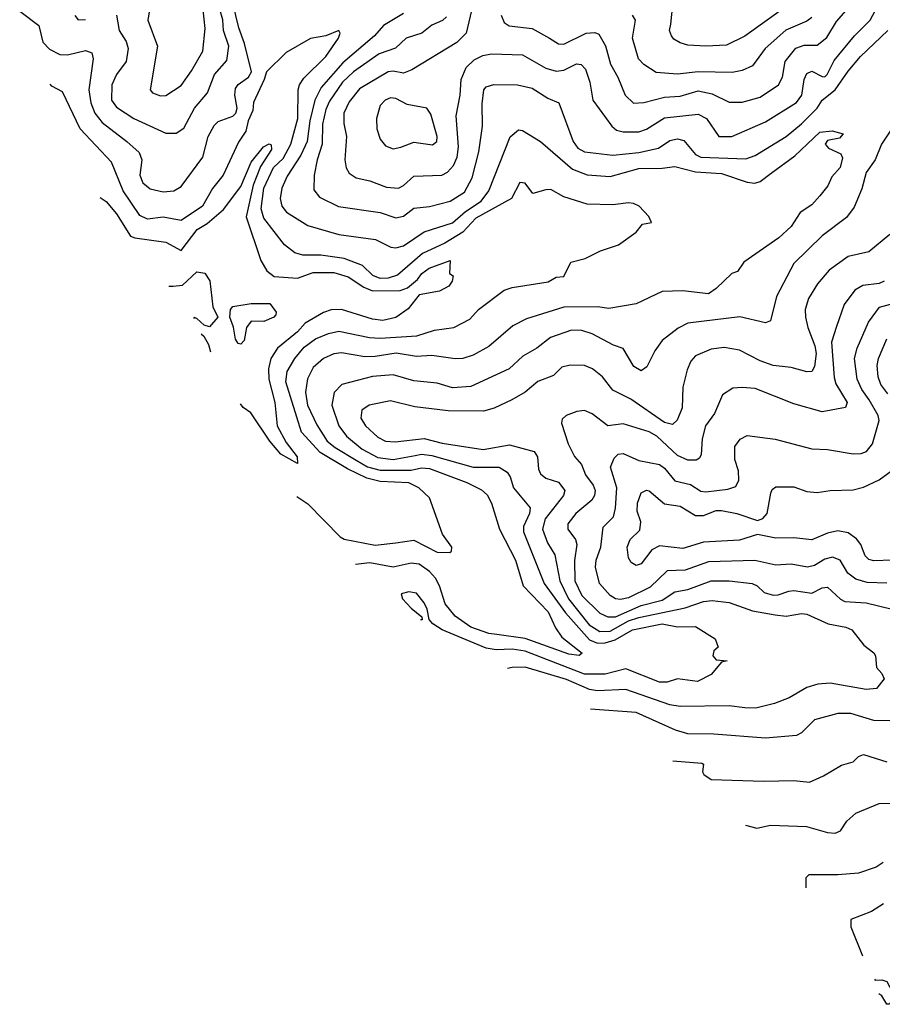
# Model space of a CAD drawing. Extents: x 1308313 to 1441400, y 959662 to 1036319.
# Tile 15 of 256: x 1328410 to 1331747, y 989086 to 992897. Entities that reach past the tile are written whole.
import ezdxf

# ---------------------------------------------------------------- set-up
doc = ezdxf.new("R2010")
doc.units = 0

msp = doc.modelspace()

# ---------------------------------------------------------------- linework, layer by layer
at = {"layer": '0CON10XD'}
for points in [[(1330181.9, 993038.1), (1330137.5, 992845), (1330101.7, 992808.3), (1329927.1, 992702.9), (1329895, 992690.5), (1329855, 992698), (1329835, 992695.2), (1329725, 992628.8), (1329685, 992578.8), (1329664.3, 992535), (1329664.2, 992495), (1329674.1, 992445), (1329668.5, 992355), (1329673.5, 992323.5), (1329685, 992302.2), (1329712, 992285), (1329765, 992273.4), (1329829.2, 992249.2), (1329875, 992244.8), (1329895.5, 992254.5), (1329935, 992291.3), (1330043.8, 992295), (1330065, 992306.2), (1330087.8, 992332.2), (1330102.2, 992365), (1330108.1, 992405), (1330098.9, 992525), (1330114.2, 992605), (1330118.2, 992665), (1330137.5, 992712.5), (1330167.9, 992742.1), (1330202.2, 992757.8), (1330235, 992764.2), (1330355, 992761.2), (1330445, 992708.8), (1330485, 992697.3), (1330515, 992701.1), (1330563.7, 992726.3), (1330582.9, 992722.9), (1330598.9, 992705), (1330616.3, 992655), (1330626.8, 992585), (1330701.2, 992485), (1330719.1, 992469.1), (1330745, 992462.3), (1330805, 992462.7), (1330835, 992473.8), (1330905, 992516.5), (1331035, 992531.4), (1331067.7, 992515), (1331115, 992445.4), (1331165, 992444.3), (1331295, 992501.7), (1331415, 992575.8), (1331436.1, 992605), (1331444.8, 992665.2), (1331455, 992688.2), (1331475, 992697.1), (1331515, 992676.7), (1331525, 992676.2), (1331534.6, 992685), (1331561.5, 992738.5), (1331639.2, 992835), (1331700.3, 992895), (1331729.5, 992950.5)], [(1328410.1, 992930.1), (1328483.5, 992875), (1328500.2, 992810.2), (1328525, 992782.3), (1328565, 992762.8), (1328595, 992760.6), (1328665, 992777.7), (1328688.9, 992768.9), (1328693.8, 992745), (1328677.6, 992625), (1328685.2, 992575), (1328701, 992535), (1328728.6, 992498.6), (1328825, 992425.9), (1328872.4, 992382.4), (1328883.1, 992355), (1328874.2, 992295), (1328886.9, 992265), (1328915, 992242.7), (1328965, 992230.9), (1329006.2, 992235), (1329035, 992251.1), (1329118.9, 992365), (1329138.9, 992445), (1329162.2, 992487.8), (1329177.4, 992502.6), (1329235, 992522.9), (1329246.7, 992535), (1329251.4, 992555), (1329242.6, 992605), (1329245, 992630.8), (1329255, 992646.2), (1329295, 992674.2), (1329306.8, 992695), (1329279.8, 992805), (1329257.4, 992865), (1329224.9, 993005.1)], [(1328918.9, 992975), (1328905.8, 992895), (1328942.9, 992795), (1328914.3, 992625), (1328923.8, 992613.8), (1328955, 992601.8), (1328975, 992603.6), (1329035, 992642.7), (1329075, 992698.5), (1329118.1, 992775), (1329127, 992863), (1329120.4, 992935)], [(1330272.3, 992915), (1330285, 992885.6), (1330303.3, 992873.3), (1330392.5, 992862.5), (1330459.5, 992825), (1330495, 992804.1), (1330515, 992801.7), (1330602.2, 992845), (1330635, 992847.7), (1330651, 992841), (1330676, 992796), (1330695.8, 992725), (1330724.1, 992675), (1330752.3, 992605), (1330785, 992574), (1330825, 992576.7), (1330905, 992597), (1330965, 992600.6), (1331035, 992621), (1331089.5, 992609.5), (1331155, 992577.5), (1331205, 992577.6), (1331275, 992597.6), (1331345.2, 992644.8), (1331361.6, 992675), (1331371.1, 992735), (1331412.9, 992787.1), (1331445, 992798.8), (1331495, 992798.6), (1331532.6, 992827.4), (1331570.3, 992889.7), (1331635.8, 992965)], [(1328784.6, 992914.6), (1328795.4, 992855), (1328822.4, 992812.4), (1328830, 992785), (1328822.5, 992735), (1328784, 992685), (1328766.3, 992645), (1328765.2, 992585), (1328785, 992558.1), (1328851.8, 992515), (1328975, 992458), (1329015, 992457.3), (1329045, 992476.5), (1329086.9, 992555), (1329136.3, 992613.7), (1329163.8, 992685), (1329211.6, 992738.4), (1329219.1, 992795), (1329199, 992855), (1329196.5, 992896.5), (1329181.7, 992945)], [(1329895, 992920.8), (1329817.3, 992875), (1329782.8, 992835), (1329659.6, 992730.4), (1329576.2, 992635), (1329551.4, 992585), (1329532.4, 992505), (1329522.8, 992425), (1329497.4, 992372.6), (1329445, 992291.8), (1329424.1, 992245), (1329418.1, 992205), (1329424.3, 992175), (1329441.9, 992151.9), (1329525, 992100), (1329644.8, 992064.8), (1329786.1, 992046.1), (1329846.4, 992016.4), (1329865, 992014), (1329895, 992022.1), (1329974.8, 992075.2), (1330085, 992110.7), (1330135.4, 992154.6), (1330194.8, 992195), (1330224.4, 992235), (1330307.1, 992442.9), (1330339.6, 992470.4), (1330355, 992467.5), (1330425.5, 992425.5), (1330548.9, 992318.9), (1330605, 992296.9), (1330695, 992289.4), (1330805, 992321.4), (1330895, 992321.7), (1330945, 992328.4), (1331025, 992308.6), (1331125, 992301.9), (1331225, 992267.7), (1331253.7, 992263.7), (1331275, 992270.2), (1331317.6, 992302.4), (1331409.5, 992370.5), (1331505, 992461.2), (1331553.3, 992466.7), (1331596, 992455), (1331581.1, 992438.9), (1331535, 992428.8), (1331526.7, 992415), (1331539.3, 992399.3), (1331587.3, 992377.3), (1331592.7, 992362.7), (1331584.5, 992325), (1331551.6, 992288.4), (1331536, 992254), (1331505.7, 992215), (1331475, 992180.5), (1331429.1, 992150.9), (1331395, 992096.7), (1331347.6, 992052.4), (1331211.7, 991958.3), (1331187.5, 991922.5), (1331165, 991914.2), (1331105, 991855.8), (1331075, 991835.8), (1330975, 991846.8), (1330895, 991844.5), (1330795, 991797.1), (1330689.4, 991779.4), (1330645, 991786), (1330515.7, 991784.3), (1330370.5, 991739.5), (1330318, 991712), (1330225, 991631.3), (1330165, 991598), (1330125, 991585.8), (1330095, 991584.2), (1330005, 991596.5), (1329945, 991593.5), (1329866.2, 991606.2), (1329785, 991592.6), (1329745, 991592.1), (1329655, 991607.7), (1329625, 991603.3), (1329584.8, 991585.2), (1329545, 991550.8), (1329523.4, 991506.6), (1329515.2, 991454.8), (1329523.6, 991405), (1329559, 991329), (1329600.2, 991265), (1329630.3, 991240.3), (1329712.2, 991192.2), (1329755, 991166.7), (1329805, 991153.6), (1329925, 991152.9), (1329965, 991162.6), (1329995, 991160.1), (1330139.5, 991105), (1330197.2, 991077.2), (1330218, 991058), (1330235.4, 991025), (1330266.4, 990925), (1330328.1, 990805), (1330358.1, 990705), (1330454.1, 990605), (1330483.1, 990543.1), (1330507.2, 990507.2), (1330585.7, 990445), (1330574.4, 990435.6), (1330535, 990441.1), (1330365, 990501.4), (1330256.6, 990516.6), (1330225, 990520.5), (1330155.6, 990545), (1330095, 990588.2), (1330056.4, 990636.4), (1330034.8, 990705), (1330018.6, 990735), (1329995, 990761.6), (1329955, 990788.8), (1329925, 990793.2), (1329855, 990777.6), (1329765, 990794.6), (1329709.1, 990788)], [(1331379, 992951), (1331215, 992832.9), (1331145, 992797.8), (1331064.7, 992794.7), (1330995, 992798.7), (1330965, 992807.1), (1330941.1, 992821.1), (1330931.5, 992835), (1330924.6, 992855), (1330929.4, 992879.4), (1330937.3, 992955)], [(1328623.7, 992913.7), (1328636.8, 992896.8), (1328665, 992897.3)], [(1330061.5, 992908.5), (1330045.8, 992894.2), (1330005, 992875.4), (1329965.6, 992845), (1329904.8, 992825.2), (1329863.7, 992786.3), (1329801.1, 992765), (1329701.7, 992695), (1329658.6, 992655), (1329609.1, 992580.9), (1329595, 992549.1), (1329582, 992492), (1329580.4, 992415), (1329560.4, 992355), (1329549.5, 992295), (1329547.8, 992237.8), (1329570.1, 992210.1), (1329643.9, 992173.9), (1329805, 992151.2), (1329865, 992129.7), (1329895, 992136.9), (1329935, 992167.9), (1329995, 992174.2), (1330075, 992194.3), (1330130.7, 992229.3), (1330160.2, 992285), (1330186, 992385), (1330201, 992485), (1330198.8, 992571.2), (1330206.2, 992625), (1330215, 992637.3), (1330245, 992646.2), (1330335.4, 992644.6), (1330392.3, 992632.3), (1330453.5, 992593.5), (1330495.7, 992575.7), (1330551.3, 992425), (1330569.9, 992399.9), (1330595, 992385.3), (1330705, 992372.3), (1330805, 992382.7), (1330881, 992399), (1330925, 992429.2), (1330955.2, 992435.2), (1330979.7, 992429.7), (1331024.7, 992375), (1331044.7, 992364.7), (1331218.7, 992358.7), (1331255, 992371.1), (1331375, 992444.2), (1331435, 992493.3), (1331495, 992554.2), (1331514.3, 992585.7), (1331564.7, 992625.3), (1331615, 992698.2), (1331663.5, 992755), (1331769.3, 992855)], [(1331474.5, 992905.5), (1331455, 992891.6), (1331373.6, 992856.4), (1331294, 992785), (1331245, 992718.9), (1331205, 992700.3), (1331167, 992693), (1331035, 992695.2), (1330955, 992685.7), (1330872.4, 992692.4), (1330825, 992722.9), (1330804.7, 992745), (1330780.3, 992825), (1330792.7, 992895), (1330781.1, 992915)], [(1329482.6, 991051.2), (1329525, 991023.3), (1329650.2, 990895), (1329665, 990886.6), (1329785, 990863), (1329865, 990871.9), (1329935, 990882.7), (1330025, 990835.7), (1330074.3, 990834.3), (1330080.9, 990839.1), (1330082.5, 990855), (1330045.6, 990905), (1329995, 991046.2), (1329954.6, 991084.6), (1329915, 991104.7), (1329805, 991109.9), (1329752.5, 991122.5), (1329677.8, 991157.8), (1329572.1, 991222.1), (1329500.6, 991300.6), (1329439.3, 991495), (1329444.8, 991535), (1329474.6, 991585.4), (1329510.5, 991629.5), (1329555, 991661.7), (1329605, 991682.8), (1329645, 991691.2), (1329762.8, 991667.2), (1329805, 991664.1), (1329946.8, 991673.2), (1330015, 991694.7), (1330090, 991705), (1330152, 991738), (1330185, 991775.6), (1330285, 991850), (1330315, 991860.9), (1330455, 991882.5), (1330485, 991900), (1330515, 991903.5), (1330541.8, 991958.2), (1330597.6, 991972.4), (1330657.4, 992002.6), (1330727.1, 992025), (1330795.5, 992074.5), (1330820, 992105), (1330855, 992112.5), (1330843.8, 992135), (1330806.7, 992175), (1330785, 992186), (1330765, 992188.6), (1330705, 992180), (1330605, 992182.5), (1330515, 992211.8), (1330465, 992240), (1330445, 992238.2), (1330395, 992224.5), (1330365, 992263.6), (1330345, 992266.1), (1330313.1, 992205), (1330175, 992128.5), (1330125, 992074.6), (1330055, 992032.4), (1329968.1, 991991.9), (1329871.7, 991908.3), (1329835, 991896), (1329805, 991895.2), (1329776.1, 991906.1), (1329736, 991946), (1329665, 991973.1), (1329575, 991986), (1329505, 991985.8), (1329474.8, 991994.8), (1329435, 992025.4), (1329355, 992128.7), (1329344.5, 992165), (1329354.6, 992245), (1329391.5, 992325), (1329429.8, 992360.2), (1329458.5, 992415), (1329486.5, 992515), (1329487.3, 992625), (1329492.9, 992645), (1329509.8, 992670.2), (1329595, 992754.2), (1329643.4, 992825), (1329650, 992845), (1329645, 992855.7), (1329595, 992834.6), (1329535, 992823.5), (1329440.4, 992769.6), (1329364.4, 992695.6), (1329356.2, 992665), (1329315, 992576.7), (1329312.1, 992545), (1329293.6, 992505), (1329284.6, 992465), (1329257, 992423), (1329197.1, 992295), (1329156, 992244), (1329117.3, 992175), (1329035, 992119.5), (1328965, 992132.2), (1328904.7, 992124.7), (1328875, 992138.5), (1328810.4, 992235), (1328764.6, 992345), (1328644.3, 992475), (1328575, 992617.5), (1328535, 992640), (1328528.1, 992647.7)], [(1329855, 992396.5), (1329885, 992403.2), (1329935, 992423.4), (1330007.7, 992412.3), (1330023.5, 992425), (1330024.6, 992445.4), (1330000.6, 992530.6), (1329985, 992554.3), (1329908.6, 992568.6), (1329865, 992591.3), (1329845, 992594.6), (1329824.4, 992585), (1329804.6, 992565), (1329790.4, 992515), (1329792.1, 992475), (1329804.1, 992434.1), (1329825, 992408.1), (1329855, 992396.5)], [(1331790.6, 992485), (1331744.4, 992415.6), (1331719.3, 992355), (1331684.7, 992305), (1331668.2, 992241.8), (1331638.2, 992171.8), (1331608.2, 992131.8), (1331515, 992060), (1331405, 991953.6), (1331337.9, 991825), (1331315, 991731.2), (1331295, 991722.9), (1331196.1, 991746.1), (1330995, 991722.5), (1330957.5, 991702.5), (1330895.2, 991654.8), (1330867.7, 991615), (1330836.8, 991553.2), (1330815, 991537.1), (1330785.6, 991555), (1330745, 991623.8), (1330707.4, 991637.4), (1330625, 991681.4), (1330585, 991693.2), (1330545, 991694.7), (1330463.6, 991666.4), (1330410.6, 991625), (1330356.7, 991595), (1330304, 991546), (1330155, 991477.4), (1330085, 991471.4), (1330025, 991490), (1329935, 991498.8), (1329855, 991522.5), (1329775, 991516), (1329655.8, 991485), (1329626.5, 991453.5), (1329617.5, 991405), (1329645.2, 991325), (1329674.4, 991284.4), (1329734.8, 991235), (1329795, 991202.4), (1329854.9, 991194.9), (1329940.3, 991210.3), (1329965, 991214.6), (1330005, 991210.5), (1330165, 991164.5), (1330264.7, 991164.7), (1330296.4, 991145), (1330307.8, 991127.8), (1330321.1, 991085), (1330385, 991007.5), (1330382.4, 990985), (1330359.5, 990935), (1330359.1, 990915), (1330438.5, 990715), (1330521.2, 990601.2), (1330615, 990496.1), (1330645, 990484), (1330675, 990484.3), (1330713.5, 990496.5), (1330781.5, 990535), (1330895, 990558.5), (1330955, 990546.7), (1331025, 990547.8), (1331100.7, 990500.7), (1331111.7, 990468.3), (1331095, 990453.3), (1331091.9, 990435), (1331105, 990418.6), (1331147.5, 990415), (1331125, 990410), (1331085, 990362.9), (1331032.5, 990335), (1330955.4, 990345.4), (1330915, 990332.8), (1330885, 990332.3), (1330755, 990384.3), (1330675, 990363.5), (1330595, 990363), (1330365, 990452.1), (1330315, 990459.7), (1330252.8, 990457.2), (1330215, 990464.5), (1330044.6, 990534.6), (1330008.1, 990558.1), (1329994, 990575), (1329986.8, 990615), (1329975, 990640), (1329945, 990676.9), (1329915, 990682.5), (1329885.5, 990675), (1329891.6, 990655), (1329925, 990618.6), (1329965.7, 990585), (1329966.6, 990573.4), (1329961.1, 990573.5)], [(1328721.8, 992208.9), (1328745, 992193.4), (1328785.1, 992145.1), (1328838.8, 992058.8), (1328855, 992052), (1328975, 992036.4), (1329035, 992003.8), (1329096.5, 992085), (1329135, 992107.9), (1329198.4, 992161.6), (1329265, 992251.5), (1329305.7, 992345), (1329353.5, 992405), (1329375, 992416.4), (1329382.7, 992412.7), (1329384.1, 992395), (1329341.7, 992328.3), (1329313.1, 992256.9), (1329286.2, 992133.8), (1329343.6, 991965), (1329366.8, 991925), (1329395, 991903.4), (1329485, 991896.4), (1329545, 991917.7), (1329625, 991918.3), (1329681.4, 991901.4), (1329741.4, 991861.4), (1329775, 991847.3), (1329881.8, 991848.2), (1329910.6, 991859.4), (1329948.8, 991891.2), (1329965.2, 991915), (1329994.1, 991935), (1330076, 991965), (1330073.3, 991915), (1330087.5, 991905), (1330083.3, 991885), (1330070, 991865), (1330034.5, 991845.5), (1329955, 991832.5), (1329912.8, 991777.2), (1329865, 991744.3), (1329815, 991732.9), (1329775, 991738), (1329655, 991775.1), (1329615, 991773.9), (1329585, 991763.9), (1329515, 991721.6), (1329485, 991688.7), (1329407.1, 991625), (1329381.5, 991585), (1329372.3, 991545), (1329374.4, 991505.6), (1329396.5, 991415), (1329405.8, 991325), (1329440.6, 991260.6), (1329483.5, 991205), (1329485, 991178.8), (1329420.7, 991215), (1329378.4, 991265), (1329304.7, 991374.7), (1329275, 991395.6), (1329263.8, 991409.9)], [(1331776.5, 992065), (1331695, 991998.5), (1331615, 991980), (1331542.2, 991927.8), (1331496.2, 991875), (1331462.2, 991817.8), (1331449.3, 991775), (1331450.8, 991745), (1331459.6, 991705), (1331486.9, 991635), (1331491.4, 991605), (1331485.5, 991554.5), (1331475, 991535.5), (1331455, 991534.1), (1331395, 991550.7), (1331325, 991558.6), (1331275, 991575.9), (1331195, 991618), (1331135, 991627.8), (1331085, 991622.1), (1331024.7, 991595.3), (1331006.4, 991575), (1330992.1, 991542.1), (1330975.3, 991475), (1330973.3, 991395), (1330953.7, 991346.3), (1330935, 991330), (1330905, 991337.4), (1330775, 991428.3), (1330705, 991462.9), (1330664.5, 991515), (1330625.8, 991545.8), (1330595, 991557.9), (1330539.8, 991560.2), (1330507.5, 991552.5), (1330475, 991519.1), (1330415, 991496.2), (1330365.2, 991454.8), (1330314.4, 991425.6), (1330246.3, 991393.7), (1330205, 991381.6), (1330067.4, 991382.6), (1329939, 991399), (1329845, 991421.2), (1329762, 991405), (1329733.5, 991385), (1329730.4, 991355), (1329747.3, 991325), (1329795, 991280.7), (1329825, 991265.8), (1329862.5, 991262.5), (1329975, 991276), (1330045, 991258), (1330202.7, 991232.7), (1330305, 991251.7), (1330400, 991225), (1330413.4, 991205), (1330417.1, 991157.1), (1330425, 991139.4), (1330445, 991122.5), (1330495, 991106.8), (1330518.9, 991075), (1330513.3, 991055), (1330442.9, 990965), (1330433, 990925), (1330452.1, 990872.1), (1330481, 990825), (1330499.8, 990725), (1330533.2, 990655), (1330613.5, 990555), (1330655, 990529.3), (1330695, 990529.8), (1330765, 990569.7), (1330805, 990582.5), (1330985, 990619.8), (1331055, 990645.2), (1331088.8, 990648.8), (1331155, 990641.6), (1331245, 990609), (1331333.4, 990593.4), (1331375, 990588.1), (1331435, 990598.2), (1331455, 990595.9), (1331537.8, 990557.8), (1331606.7, 990545), (1331629.2, 990535), (1331675.5, 990475.5), (1331715, 990446.2), (1331721.2, 990435), (1331725, 990390), (1331745.8, 990365.8), (1331754.2, 990345), (1331725, 990308.5), (1331685, 990303.6), (1331545, 990328.7), (1331497.5, 990325), (1331455, 990312.1), (1331387.6, 990272.4), (1331330.1, 990249.9), (1331257.6, 990232.4), (1331215, 990233), (1331155, 990241.6), (1330965, 990238.5), (1330925, 990244.2), (1330755, 990303.7), (1330645, 990299.1), (1330615, 990303.6), (1330525, 990342.9), (1330365, 990390.4), (1330315, 990390), (1330296.7, 990385.6)], [(1328986.7, 991865.7), (1329004.4, 991865.6), (1329040.4, 991869.6), (1329095, 991921.5), (1329126.1, 991916.1), (1329146.2, 991886.2), (1329157.5, 991785), (1329177, 991745), (1329145, 991708.5), (1329124, 991714), (1329095, 991740), (1329085, 991743.8), (1329082.6, 991740.8)], [(1331755, 991884.6), (1331735, 991876.4), (1331671.7, 991868.3), (1331640.5, 991849.5), (1331599.6, 991795), (1331569.5, 991709.5), (1331551.3, 991648.7), (1331561.4, 991511.4), (1331567.4, 991487.4), (1331611.8, 991415), (1331605, 991395.7), (1331515, 991379.1), (1331405, 991410), (1331255, 991469.1), (1331205, 991473.8), (1331169.6, 991470.4), (1331128.9, 991445), (1331097.7, 991372.3), (1331062.9, 991325), (1331050.5, 991275), (1331046.5, 991213.5), (1331040, 991200), (1331027.7, 991192.3), (1330995, 991191.9), (1330955, 991210.6), (1330874.7, 991285), (1330845, 991301.9), (1330745, 991332.4), (1330685, 991325.4), (1330625, 991371.8), (1330595, 991383.6), (1330565, 991380), (1330524, 991365), (1330509.1, 991350.9), (1330505.7, 991335), (1330532.3, 991255), (1330556.6, 991206.6), (1330583.9, 991175), (1330599.4, 991135), (1330629.3, 991095), (1330636.6, 991075), (1330634.2, 991055), (1330623.1, 991036.9), (1330562.2, 990985), (1330530.6, 990945), (1330530.7, 990925), (1330559.7, 990885), (1330565.3, 990865), (1330556.3, 990803.7), (1330558.4, 990725), (1330585, 990667.6), (1330655, 990599.3), (1330685, 990585.6), (1330715, 990586), (1330815, 990629.7), (1330895, 990649.4), (1330945, 990682.3), (1330995, 990691.9), (1331085, 990724.4), (1331154.4, 990724.4), (1331244, 990715), (1331263.8, 990705), (1331290, 990680), (1331325, 990669.8), (1331345, 990670), (1331385.4, 990685.4), (1331405, 990687.9), (1331475, 990676.7), (1331515, 990697.6), (1331535, 990700.9), (1331585, 990654), (1331602.5, 990645), (1331685, 990640), (1331785, 990615.3)], [(1331765, 990715.2), (1331688.7, 990718.7), (1331645, 990730.7), (1331614.5, 990754.5), (1331584.6, 990805), (1331555, 990816.8), (1331525, 990808.1), (1331485, 990783.9), (1331457.8, 990777.8), (1331395, 990789.2), (1331335, 990785.3), (1331254, 990804), (1331075, 990798.9), (1330985, 990765.9), (1330915, 990763.8), (1330849.4, 990700.6), (1330765, 990659.4), (1330735, 990653), (1330715.5, 990655.5), (1330695, 990668.4), (1330653.8, 990715), (1330637.5, 990777.5), (1330640.9, 990805), (1330658.9, 990855), (1330666.9, 990933.1), (1330707.4, 990972.6), (1330715.7, 991005.7), (1330720.4, 991085), (1330695.3, 991165), (1330710, 991200), (1330725.8, 991215), (1330745, 991218.1), (1330805, 991190), (1330885, 991175.7), (1330905, 991160.6), (1330945, 991111.9), (1331005, 991098.3), (1331045, 991071.7), (1331065, 991068.9), (1331150.2, 991079.8), (1331180, 991090), (1331192, 991115), (1331190.4, 991150.4), (1331176.2, 991195), (1331176.5, 991245), (1331197.3, 991272.7), (1331225, 991287.5), (1331333.1, 991273.1), (1331475, 991236.2), (1331535, 991233.5), (1331635, 991216.2), (1331665, 991217.3), (1331685.7, 991225), (1331709.2, 991255), (1331735.2, 991345), (1331731.1, 991365), (1331696, 991425), (1331667.6, 991465), (1331649.7, 991505), (1331640.2, 991585), (1331650.5, 991625), (1331694, 991726), (1331736.4, 991783.6), (1331845, 991813.9)], [(1329265, 991641.5), (1329255, 991643.1), (1329245, 991660), (1329237.3, 991707.3), (1329222.7, 991745), (1329225, 991775.5), (1329235, 991786.9), (1329305, 991798), (1329378.3, 991798.3), (1329402.5, 991765), (1329401.2, 991755), (1329393.3, 991745), (1329355, 991728.8), (1329305, 991730), (1329287.5, 991705), (1329278, 991655), (1329265, 991641.5)], [(1329112.7, 991680.7), (1329122.4, 991672.4), (1329140, 991640), (1329147.7, 991610.7)], [(1331769.3, 991449.3), (1331741.9, 991485), (1331731.8, 991515), (1331727.9, 991557.9), (1331732.6, 991585), (1331765, 991661.5)], [(1331785, 990804.8), (1331715, 990801.9), (1331695, 990807.2), (1331681.2, 990821.2), (1331664.2, 990865), (1331647.1, 990887.1), (1331615, 990910), (1331575, 990917.9), (1331535, 990909.7), (1331475, 990882.9), (1331405, 990891.9), (1331335, 990889.7), (1331265, 990904.6), (1331195, 990882.2), (1331056, 990874), (1330975, 990849.8), (1330885, 990859.8), (1330855.7, 990844.3), (1330815, 990791.1), (1330795, 990784.4), (1330775.5, 990795.5), (1330765, 990813.8), (1330760.7, 990855), (1330771.5, 990885), (1330809.4, 990920.6), (1330812.6, 990952.6), (1330798.9, 990995), (1330800.2, 991025), (1330814, 991066), (1330835, 991076.2), (1330845, 991073.6), (1330905, 991022.7), (1330965, 991013.7), (1331025, 990977.1), (1331055, 990977.4), (1331105, 990996.5), (1331125, 990997.7), (1331185, 990985.2), (1331265, 990958.5), (1331285, 990965.5), (1331302.3, 990985), (1331315.4, 991064.6), (1331321.5, 991078.5), (1331335, 991088.6), (1331405, 991089.1), (1331455, 991070.4), (1331495, 991066.4), (1331545, 991074.5), (1331635, 991077.2), (1331675, 991088), (1331735, 991115.9), (1331802.8, 991165)], [(1331838.5, 990181.5), (1331715, 990184.2), (1331625, 990211.3), (1331575, 990211.8), (1331485, 990186.8), (1331435, 990136.7), (1331415, 990126.4), (1331295, 990116.1), (1331095, 990131.6), (1330995, 990132.5), (1330947.2, 990147.2), (1330795, 990215.7), (1330618.3, 990228.4)], [(1330937.2, 990028.3), (1331049.3, 990019.3), (1331055.6, 990015), (1331051.8, 989985), (1331056.2, 989975), (1331085, 989956.2), (1331288.8, 989948.8), (1331405, 989951.5), (1331465, 989945.5), (1331520.2, 989969.8), (1331588.9, 990011.1), (1331635, 990024.4), (1331655.8, 990045), (1331675, 990052.7), (1331765, 990024.5)], [(1331217.7, 989778.8), (1331262.2, 989767.8), (1331315, 989779.1), (1331453.8, 989773.8), (1331535, 989750.4), (1331565, 989747.8), (1331585, 989757.5), (1331610.5, 989795), (1331644.7, 989825.3), (1331735, 989862.7), (1331795, 989864.6)], [(1331750, 989635), (1331723.6, 989616.4), (1331655, 989593.1), (1331575, 989586.2), (1331463.5, 989586.5), (1331451.4, 989575), (1331451.4, 989536.6)], [(1331752.5, 989475), (1331705.8, 989445), (1331625, 989414), (1331625.6, 989385), (1331670.3, 989273.6)], [(1331717.1, 989182.5), (1331719.3, 989179.3), (1331745, 989180.9), (1331765, 989174.1), (1331785.7, 989135), (1331785.3, 989105), (1331775, 989085.6), (1331765, 989085.6), (1331745, 989118.9), (1331734.4, 989126.3)]]:
    msp.add_lwpolyline(points, dxfattribs=at)

doc.saveas('drawing.dxf')
